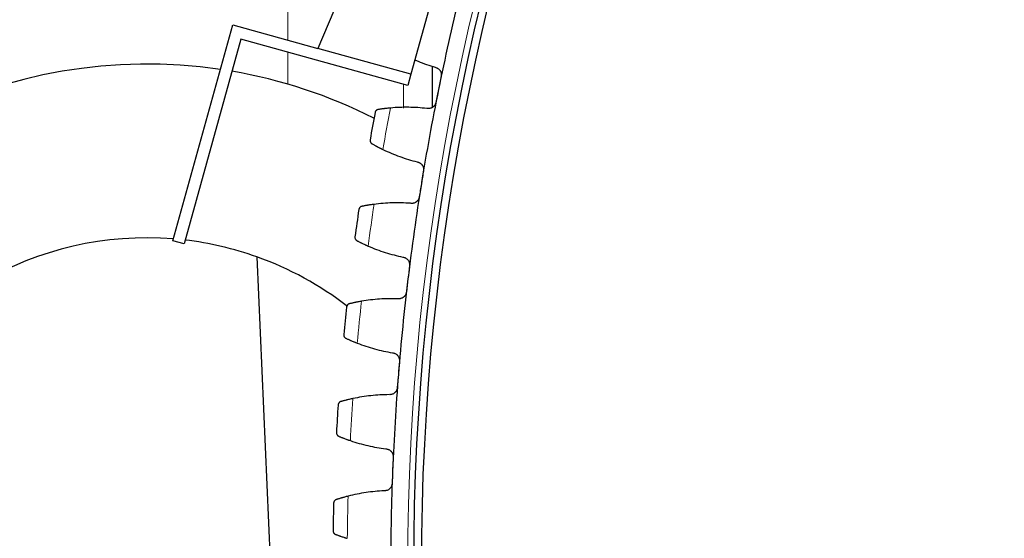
# Model space of a CAD drawing. Header units: inches. Extents: x 0 to 20790, y -12 to 14700.
# Tile 246 of 256: x 9183 to 9438, y 4561 to 4696. Entities that reach past the tile are written whole.
import ezdxf

# ---------------------------------------------------------------- set-up
doc = ezdxf.new("R2010")
doc.units = ezdxf.units.IN
doc.layers.add('1', color=7, linetype='Continuous', true_color=0xffffff)

msp = doc.modelspace()

# ---------------------------------------------------------------- linework, layer by layer
at = {"layer": '1', "color": 2, "linetype": 'Continuous', "lineweight": 25}
for p, q in [((9314.481, 4815.492), (9260.524, 4688.284)), ((9321.226, 4813.621), (9284.615, 4681.603)), ((9222.957, 4638.514), (9238.457, 4694.404)), ((9238.457, 4694.404), (9260.524, 4688.284)), ((9240.546, 4690.712), (9225.848, 4637.712)), ((9283.813, 4678.713), (9240.546, 4690.712)), ((9284.615, 4681.603), (9260.524, 4688.284)), ((9290.218, 4673.067), (9290.218, 4683.702)), ((9284.615, 4681.603), (9283.813, 4678.713)), ((9225.848, 4637.712), (9222.957, 4638.514)), ((9244.729, 4634.324), (9251.599, 4476.981))]:
    msp.add_line(p, q, dxfattribs=at)
at = {"layer": '1', "color": 110, "linetype": 'Continuous', "lineweight": 13}
for p, q in [((9252.782, 4690.432), (9252.782, 4717.257)), ((9252.782, 4679.031), (9252.782, 4687.319)), ((9290.104, 4672.996), (9290.104, 4683.749)), ((9282.667, 4679.031), (9282.667, 4672.834))]:
    msp.add_line(p, q, dxfattribs=at)
msp.add_circle((9900.394, 4554.257), 616.6, dxfattribs=at)
at = {"layer": '1', "color": 2, "linetype": 'Continuous', "lineweight": 25}
for radius in [615, 613]:
    msp.add_circle((9900.394, 4554.257), radius, dxfattribs=at)
for centre, radius, start, end in [((9900.394, 4554.257), 621, 166.242038, 168.535032), ((9216.294, 4554.257), 130, 81.61313, 296.87062), ((9216.294, 4554.257), 130, 63.12938, 80.28563), ((9900.394, 4554.257), 621, 168.535032, 170.828025), ((9900.394, 4554.257), 636, 169.360603, 170.002454), ((9900.394, 4554.257), 621, 170.828025, 173.121019), ((9900.394, 4554.257), 636, 171.653597, 172.295448), ((9216.194, 4554.257), 85, 85.34973, 294.61532), ((9216.194, 4554.257), 85, 70.38468, 83.29733), ((9216.194, 4554.257), 85, 52.3019, 70.38468), ((9900.394, 4554.257), 621, 173.121019, 175.414013), ((9900.394, 4554.257), 636, 173.946591, 174.588441), ((9900.394, 4554.257), 621, 175.414013, 177.707006), ((9900.394, 4554.257), 636, 176.239584, 176.881435), ((9900.394, 4554.257), 621, 177.707006, 180), ((9900.394, 4554.257), 636, 178.532578, 179.174428)]:
    msp.add_arc(centre, radius, start, end, dxfattribs=at)
at = {"layer": '1', "color": 110, "linetype": 'Continuous', "lineweight": 13}
for start, end in [(169.187168, 170.175889), (171.480162, 172.468883), (173.773155, 174.761877), (176.066149, 177.05487), (178.359143, 179.347864)]:
    msp.add_arc((9900.394, 4554.257), 632.294, start, end, dxfattribs=at)
at = {"layer": '1', "color": 2, "linetype": 'Continuous', "lineweight": 25}
for points, knots in [([(9285.619, 4685.331), (9285.9, 4685.21), (9286.908, 4684.786), (9288.666, 4684.12), (9290.166, 4683.637), (9290.923, 4683.414)], [0, 0, 0, 0, 0.1631361, 0.5815681, 1, 1, 1, 1]), ([(9290.923, 4683.414), (9291.049, 4683.387), (9291.171, 4683.349), (9291.347, 4683.274), (9291.405, 4683.247), (9291.489, 4683.201), (9291.517, 4683.185), (9291.573, 4683.151), (9291.6, 4683.134), (9291.733, 4683.044), (9291.832, 4682.962), (9291.969, 4682.825), (9292.012, 4682.778), (9292.074, 4682.702), (9292.095, 4682.676), (9292.133, 4682.624), (9292.152, 4682.597), (9292.243, 4682.462), (9292.304, 4682.348), (9292.367, 4682.197), (9292.379, 4682.166), (9292.401, 4682.104), (9292.412, 4682.073), (9292.441, 4681.978), (9292.457, 4681.914), (9292.495, 4681.721), (9292.508, 4681.591), (9292.508, 4681.424), (9292.507, 4681.391), (9292.504, 4681.324), (9292.502, 4681.291), (9292.492, 4681.192), (9292.482, 4681.126), (9292.468, 4681.06)], [0, 0, 0, 0, 0.125, 0.125, 0.1875, 0.1875, 0.21875, 0.21875, 0.25, 0.25, 0.375, 0.375, 0.4375, 0.4375, 0.46875, 0.46875, 0.5, 0.5, 0.625, 0.625, 0.65625, 0.65625, 0.6875, 0.6875, 0.75, 0.75, 0.875, 0.875, 0.90625, 0.90625, 0.9375, 0.9375, 1, 1, 1, 1]), ([(9291.102, 4674.324), (9291.089, 4674.258), (9291.056, 4674.13), (9290.988, 4673.944), (9290.931, 4673.825), (9290.884, 4673.738), (9290.867, 4673.709), (9290.833, 4673.652), (9290.815, 4673.624), (9290.722, 4673.488), (9290.639, 4673.388), (9290.522, 4673.273), (9290.498, 4673.251), (9290.461, 4673.218), (9290.449, 4673.207), (9290.424, 4673.186), (9290.36, 4673.133), (9290.242, 4673.047), (9290.131, 4672.981), (9290.016, 4672.921), (9289.957, 4672.894), (9289.776, 4672.82), (9289.653, 4672.783), (9289.465, 4672.746), (9289.401, 4672.737), (9289.306, 4672.728), (9289.273, 4672.725), (9289.209, 4672.722), (9289.177, 4672.721), (9289.016, 4672.721), (9288.888, 4672.733), (9288.762, 4672.758)], [0, 0, 0, 0, 0.0625, 0.125, 0.1875, 0.1875, 0.21875, 0.21875, 0.25, 0.25, 0.375, 0.375, 0.40625, 0.40625, 0.421875, 0.421875, 0.4375, 0.5, 0.5625, 0.5625, 0.625, 0.625, 0.75, 0.75, 0.8125, 0.8125, 0.84375, 0.84375, 0.875, 0.875, 1, 1, 1, 1]), ([(9276.154, 4672.482), (9276.094, 4672.473), (9276.037, 4672.458), (9275.93, 4672.421), (9275.88, 4672.399), (9275.786, 4672.348), (9275.742, 4672.319), (9275.661, 4672.257), (9275.623, 4672.222), (9275.554, 4672.15), (9275.522, 4672.112), (9275.466, 4672.032), (9275.441, 4671.991), (9275.398, 4671.906), (9275.379, 4671.862), (9275.356, 4671.794), (9275.346, 4671.76), (9275.336, 4671.72), (9275.332, 4671.7), (9275.33, 4671.691), (9275.329, 4671.685), (9275.328, 4671.682), (9275.328, 4671.679)], [0, 0, 0, 0, 0.125, 0.125, 0.25, 0.25, 0.375, 0.375, 0.5, 0.5, 0.625, 0.625, 0.75, 0.75, 0.875, 0.875, 0.9375, 0.96875, 0.984375, 0.9921875, 0.9921875, 1, 1, 1, 1]), ([(9279.326, 4672.876), (9279.162, 4672.861), (9279, 4672.846), (9278.684, 4672.814), (9278.375, 4672.782), (9278.079, 4672.748), (9277.861, 4672.722), (9277.79, 4672.713), (9277.684, 4672.7), (9277.648, 4672.695), (9277.579, 4672.686), (9277.545, 4672.682), (9277.375, 4672.66), (9277.114, 4672.625), (9276.875, 4672.591), (9276.648, 4672.558), (9276.54, 4672.542), (9276.413, 4672.523), (9276.388, 4672.519), (9276.339, 4672.511), (9276.266, 4672.5), (9276.198, 4672.489), (9276.154, 4672.482)], [0, 0, 0, 0, 0.125, 0.125, 0.25, 0.375, 0.375, 0.4375, 0.4375, 0.46875, 0.46875, 0.5, 0.5, 0.625, 0.75, 0.75, 0.875, 0.875, 0.90625, 0.90625, 0.9375, 1, 1, 1, 1]), ([(9274.052, 4664.67), (9274.051, 4664.668), (9274.051, 4664.667), (9274.051, 4664.664), (9274.05, 4664.663), (9274.05, 4664.658), (9274.048, 4664.649), (9274.045, 4664.629), (9274.04, 4664.588), (9274.038, 4664.552), (9274.035, 4664.481), (9274.037, 4664.434), (9274.053, 4664.292), (9274.077, 4664.198), (9274.135, 4664.061), (9274.158, 4664.016), (9274.198, 4663.95), (9274.213, 4663.928), (9274.244, 4663.886), (9274.261, 4663.865), (9274.314, 4663.803), (9274.353, 4663.764), (9274.441, 4663.691), (9274.489, 4663.658), (9274.541, 4663.627)], [0, 0, 0, 0, 0.0039062, 0.0039062, 0.0078125, 0.0078125, 0.015625, 0.03125, 0.0625, 0.125, 0.125, 0.25, 0.25, 0.5, 0.5, 0.625, 0.625, 0.6875, 0.6875, 0.75, 0.75, 0.875, 0.875, 1, 1, 1, 1]), ([(9274.541, 4663.627), (9274.619, 4663.583), (9274.702, 4663.536), (9274.879, 4663.437), (9275.068, 4663.331), (9275.28, 4663.215), (9275.419, 4663.14), (9275.447, 4663.124), (9275.505, 4663.094), (9275.534, 4663.078), (9275.621, 4663.031), (9275.681, 4662.999), (9275.862, 4662.903), (9275.987, 4662.837), (9276.244, 4662.703), (9276.377, 4662.635), (9276.581, 4662.532), (9276.65, 4662.497), (9276.755, 4662.444), (9276.79, 4662.427), (9276.861, 4662.391), (9276.897, 4662.373), (9277.077, 4662.284), (9277.223, 4662.213), (9277.372, 4662.141)], [0, 0, 0, 0, 0.125, 0.125, 0.25, 0.375, 0.375, 0.40625, 0.40625, 0.4375, 0.4375, 0.5, 0.5, 0.625, 0.625, 0.75, 0.75, 0.8125, 0.8125, 0.84375, 0.84375, 0.875, 0.875, 1, 1, 1, 1]), ([(9286.243, 4658.926), (9286.371, 4658.904), (9286.494, 4658.871), (9286.673, 4658.803), (9286.731, 4658.778), (9286.818, 4658.736), (9286.846, 4658.721), (9286.903, 4658.689), (9286.931, 4658.673), (9287.068, 4658.588), (9287.17, 4658.511), (9287.312, 4658.38), (9287.357, 4658.334), (9287.422, 4658.261), (9287.444, 4658.236), (9287.485, 4658.185), (9287.504, 4658.159), (9287.6, 4658.028), (9287.666, 4657.916), (9287.735, 4657.768), (9287.748, 4657.738), (9287.773, 4657.676), (9287.785, 4657.645), (9287.817, 4657.552), (9287.836, 4657.489), (9287.882, 4657.297), (9287.901, 4657.167), (9287.907, 4657.001), (9287.908, 4656.968), (9287.907, 4656.901), (9287.906, 4656.868), (9287.9, 4656.768), (9287.892, 4656.702), (9287.882, 4656.636)], [0, 0, 0, 0, 0.125, 0.125, 0.1875, 0.1875, 0.21875, 0.21875, 0.25, 0.25, 0.375, 0.375, 0.4375, 0.4375, 0.46875, 0.46875, 0.5, 0.5, 0.625, 0.625, 0.65625, 0.65625, 0.6875, 0.6875, 0.75, 0.75, 0.875, 0.875, 0.90625, 0.90625, 0.9375, 0.9375, 1, 1, 1, 1]), ([(9275.078, 4647.932), (9274.914, 4647.911), (9274.753, 4647.889), (9274.439, 4647.845), (9274.131, 4647.8), (9273.836, 4647.754), (9273.62, 4647.719), (9273.549, 4647.708), (9273.443, 4647.69), (9273.408, 4647.685), (9273.339, 4647.673), (9273.305, 4647.667), (9273.136, 4647.639), (9272.877, 4647.593), (9272.64, 4647.55), (9272.415, 4647.508), (9272.307, 4647.487), (9272.181, 4647.463), (9272.156, 4647.458), (9272.107, 4647.449), (9272.035, 4647.434), (9271.967, 4647.421), (9271.923, 4647.412)], [0, 0, 0, 0, 0.125, 0.125, 0.25, 0.375, 0.375, 0.4375, 0.4375, 0.46875, 0.46875, 0.5, 0.5, 0.625, 0.75, 0.75, 0.875, 0.875, 0.90625, 0.90625, 0.9375, 1, 1, 1, 1]), ([(9286.786, 4649.85), (9286.776, 4649.784), (9286.748, 4649.654), (9286.688, 4649.466), (9286.635, 4649.345), (9286.592, 4649.256), (9286.576, 4649.226), (9286.544, 4649.168), (9286.527, 4649.14), (9286.44, 4649), (9286.36, 4648.896), (9286.248, 4648.777), (9286.225, 4648.754), (9286.19, 4648.719), (9286.178, 4648.708), (9286.154, 4648.686), (9286.093, 4648.631), (9285.978, 4648.54), (9285.869, 4648.47), (9285.757, 4648.405), (9285.7, 4648.375), (9285.522, 4648.295), (9285.4, 4648.253), (9285.213, 4648.209), (9285.15, 4648.197), (9285.055, 4648.183), (9285.023, 4648.18), (9284.958, 4648.174), (9284.926, 4648.172), (9284.766, 4648.165), (9284.638, 4648.172), (9284.51, 4648.192)], [0, 0, 0, 0, 0.0625, 0.125, 0.1875, 0.1875, 0.21875, 0.21875, 0.25, 0.25, 0.375, 0.375, 0.40625, 0.40625, 0.421875, 0.421875, 0.4375, 0.5, 0.5625, 0.5625, 0.625, 0.625, 0.75, 0.75, 0.8125, 0.8125, 0.84375, 0.84375, 0.875, 0.875, 1, 1, 1, 1]), ([(9271.923, 4647.412), (9271.864, 4647.4), (9271.808, 4647.383), (9271.703, 4647.342), (9271.654, 4647.318), (9271.562, 4647.263), (9271.519, 4647.233), (9271.44, 4647.167), (9271.403, 4647.131), (9271.337, 4647.056), (9271.307, 4647.016), (9271.254, 4646.935), (9271.231, 4646.892), (9271.191, 4646.806), (9271.174, 4646.761), (9271.154, 4646.693), (9271.145, 4646.658), (9271.137, 4646.618), (9271.133, 4646.597), (9271.132, 4646.588), (9271.131, 4646.583), (9271.131, 4646.58), (9271.13, 4646.577)], [0, 0, 0, 0, 0.125, 0.125, 0.25, 0.25, 0.375, 0.375, 0.5, 0.5, 0.625, 0.625, 0.75, 0.75, 0.875, 0.875, 0.9375, 0.96875, 0.984375, 0.9921875, 0.9921875, 1, 1, 1, 1]), ([(9270.136, 4639.522), (9270.135, 4639.52), (9270.135, 4639.519), (9270.135, 4639.516), (9270.135, 4639.515), (9270.134, 4639.51), (9270.133, 4639.501), (9270.131, 4639.481), (9270.127, 4639.439), (9270.126, 4639.404), (9270.127, 4639.333), (9270.131, 4639.285), (9270.152, 4639.144), (9270.18, 4639.051), (9270.243, 4638.917), (9270.268, 4638.873), (9270.311, 4638.808), (9270.326, 4638.787), (9270.359, 4638.746), (9270.377, 4638.725), (9270.432, 4638.666), (9270.473, 4638.629), (9270.563, 4638.559), (9270.613, 4638.528), (9270.667, 4638.5)], [0, 0, 0, 0, 0.0039063, 0.0039063, 0.0078125, 0.0078125, 0.015625, 0.03125, 0.0625, 0.125, 0.125, 0.25, 0.25, 0.5, 0.5, 0.625, 0.625, 0.6875, 0.6875, 0.75, 0.75, 0.875, 0.875, 1, 1, 1, 1]), ([(9270.667, 4638.5), (9270.746, 4638.459), (9270.831, 4638.415), (9271.012, 4638.323), (9271.205, 4638.225), (9271.421, 4638.118), (9271.563, 4638.048), (9271.592, 4638.033), (9271.65, 4638.005), (9271.68, 4637.99), (9271.77, 4637.947), (9271.83, 4637.918), (9272.015, 4637.828), (9272.143, 4637.768), (9272.405, 4637.645), (9272.54, 4637.582), (9272.748, 4637.486), (9272.819, 4637.454), (9272.926, 4637.406), (9272.962, 4637.39), (9273.034, 4637.357), (9273.071, 4637.341), (9273.254, 4637.259), (9273.403, 4637.194), (9273.554, 4637.128)], [0, 0, 0, 0, 0.125, 0.125, 0.25, 0.375, 0.375, 0.40625, 0.40625, 0.4375, 0.4375, 0.5, 0.5, 0.625, 0.625, 0.75, 0.75, 0.8125, 0.8125, 0.84375, 0.84375, 0.875, 0.875, 1, 1, 1, 1]), ([(9282.547, 4634.27), (9282.675, 4634.254), (9282.8, 4634.225), (9282.981, 4634.165), (9283.041, 4634.142), (9283.129, 4634.103), (9283.158, 4634.089), (9283.216, 4634.06), (9283.244, 4634.045), (9283.385, 4633.966), (9283.49, 4633.892), (9283.637, 4633.767), (9283.684, 4633.723), (9283.752, 4633.653), (9283.774, 4633.628), (9283.817, 4633.579), (9283.838, 4633.554), (9283.939, 4633.427), (9284.009, 4633.318), (9284.084, 4633.172), (9284.098, 4633.143), (9284.126, 4633.083), (9284.139, 4633.052), (9284.175, 4632.96), (9284.196, 4632.898), (9284.25, 4632.709), (9284.274, 4632.579), (9284.287, 4632.413), (9284.289, 4632.38), (9284.291, 4632.313), (9284.291, 4632.28), (9284.289, 4632.18), (9284.284, 4632.114), (9284.276, 4632.047)], [0, 0, 0, 0, 0.125, 0.125, 0.1875, 0.1875, 0.21875, 0.21875, 0.25, 0.25, 0.375, 0.375, 0.4375, 0.4375, 0.46875, 0.46875, 0.5, 0.5, 0.625, 0.625, 0.65625, 0.65625, 0.6875, 0.6875, 0.75, 0.75, 0.875, 0.875, 0.90625, 0.90625, 0.9375, 0.9375, 1, 1, 1, 1]), ([(9283.453, 4625.223), (9283.445, 4625.157), (9283.422, 4625.026), (9283.37, 4624.836), (9283.322, 4624.713), (9283.282, 4624.622), (9283.268, 4624.592), (9283.238, 4624.532), (9283.222, 4624.503), (9283.141, 4624.36), (9283.066, 4624.253), (9282.958, 4624.13), (9282.936, 4624.105), (9282.902, 4624.07), (9282.891, 4624.058), (9282.867, 4624.035), (9282.809, 4623.977), (9282.698, 4623.882), (9282.592, 4623.808), (9282.483, 4623.738), (9282.426, 4623.706), (9282.252, 4623.618), (9282.132, 4623.572), (9281.947, 4623.52), (9281.884, 4623.506), (9281.79, 4623.489), (9281.758, 4623.484), (9281.694, 4623.475), (9281.662, 4623.472), (9281.501, 4623.459), (9281.373, 4623.461), (9281.245, 4623.475)], [0, 0, 0, 0, 0.0625, 0.125, 0.1875, 0.1875, 0.21875, 0.21875, 0.25, 0.25, 0.375, 0.375, 0.40625, 0.40625, 0.421875, 0.421875, 0.4375, 0.5, 0.5625, 0.5625, 0.625, 0.625, 0.75, 0.75, 0.8125, 0.8125, 0.84375, 0.84375, 0.875, 0.875, 1, 1, 1, 1]), ([(9268.699, 4622.193), (9268.64, 4622.178), (9268.585, 4622.159), (9268.482, 4622.114), (9268.434, 4622.088), (9268.344, 4622.029), (9268.303, 4621.997), (9268.226, 4621.928), (9268.191, 4621.891), (9268.128, 4621.813), (9268.1, 4621.773), (9268.05, 4621.689), (9268.028, 4621.646), (9267.992, 4621.557), (9267.977, 4621.512), (9267.96, 4621.443), (9267.952, 4621.408), (9267.946, 4621.367), (9267.943, 4621.347), (9267.942, 4621.338), (9267.941, 4621.332), (9267.941, 4621.329), (9267.94, 4621.326)], [0, 0, 0, 0, 0.125, 0.125, 0.25, 0.25, 0.375, 0.375, 0.5, 0.5, 0.625, 0.625, 0.75, 0.75, 0.875, 0.875, 0.9375, 0.96875, 0.984375, 0.9921875, 0.9921875, 1, 1, 1, 1]), ([(9271.83, 4622.838), (9271.667, 4622.811), (9271.508, 4622.782), (9271.195, 4622.726), (9270.89, 4622.669), (9270.597, 4622.611), (9270.382, 4622.568), (9270.312, 4622.553), (9270.207, 4622.532), (9270.172, 4622.524), (9270.104, 4622.51), (9270.07, 4622.503), (9269.902, 4622.467), (9269.645, 4622.412), (9269.41, 4622.359), (9269.186, 4622.308), (9269.08, 4622.283), (9268.955, 4622.254), (9268.93, 4622.248), (9268.882, 4622.236), (9268.81, 4622.219), (9268.743, 4622.203), (9268.699, 4622.193)], [0, 0, 0, 0, 0.125, 0.125, 0.25, 0.375, 0.375, 0.4375, 0.4375, 0.46875, 0.46875, 0.5, 0.5, 0.625, 0.75, 0.75, 0.875, 0.875, 0.90625, 0.90625, 0.9375, 1, 1, 1, 1]), ([(9267.229, 4614.237), (9267.229, 4614.236), (9267.229, 4614.234), (9267.228, 4614.231), (9267.228, 4614.23), (9267.228, 4614.225), (9267.227, 4614.216), (9267.226, 4614.196), (9267.224, 4614.154), (9267.224, 4614.119), (9267.228, 4614.048), (9267.233, 4614.001), (9267.26, 4613.861), (9267.292, 4613.769), (9267.36, 4613.637), (9267.387, 4613.594), (9267.433, 4613.531), (9267.449, 4613.511), (9267.483, 4613.471), (9267.502, 4613.451), (9267.559, 4613.394), (9267.602, 4613.358), (9267.695, 4613.293), (9267.745, 4613.263), (9267.8, 4613.237)], [0, 0, 0, 0, 0.0039063, 0.0039063, 0.0078125, 0.0078125, 0.015625, 0.03125, 0.0625, 0.125, 0.125, 0.25, 0.25, 0.5, 0.5, 0.625, 0.625, 0.6875, 0.6875, 0.75, 0.75, 0.875, 0.875, 1, 1, 1, 1]), ([(9267.8, 4613.237), (9267.881, 4613.199), (9267.968, 4613.159), (9268.153, 4613.074), (9268.349, 4612.984), (9268.569, 4612.885), (9268.714, 4612.821), (9268.744, 4612.808), (9268.803, 4612.782), (9268.833, 4612.769), (9268.925, 4612.729), (9268.986, 4612.702), (9269.175, 4612.62), (9269.305, 4612.565), (9269.572, 4612.452), (9269.709, 4612.395), (9269.921, 4612.308), (9269.992, 4612.279), (9270.101, 4612.235), (9270.138, 4612.22), (9270.212, 4612.19), (9270.249, 4612.175), (9270.435, 4612.101), (9270.586, 4612.042), (9270.741, 4611.982)], [0, 0, 0, 0, 0.125, 0.125, 0.25, 0.375, 0.375, 0.40625, 0.40625, 0.4375, 0.4375, 0.5, 0.5, 0.625, 0.625, 0.75, 0.75, 0.8125, 0.8125, 0.84375, 0.84375, 0.875, 0.875, 1, 1, 1, 1]), ([(9279.841, 4609.486), (9279.969, 4609.475), (9280.095, 4609.451), (9280.279, 4609.398), (9280.339, 4609.378), (9280.429, 4609.342), (9280.458, 4609.33), (9280.517, 4609.303), (9280.546, 4609.289), (9280.69, 4609.216), (9280.798, 4609.147), (9280.95, 4609.027), (9280.999, 4608.985), (9281.069, 4608.917), (9281.092, 4608.894), (9281.137, 4608.847), (9281.159, 4608.823), (9281.265, 4608.699), (9281.34, 4608.593), (9281.42, 4608.451), (9281.436, 4608.422), (9281.465, 4608.363), (9281.479, 4608.333), (9281.519, 4608.242), (9281.543, 4608.181), (9281.604, 4607.994), (9281.633, 4607.866), (9281.653, 4607.701), (9281.656, 4607.667), (9281.661, 4607.601), (9281.662, 4607.568), (9281.664, 4607.468), (9281.662, 4607.401), (9281.657, 4607.334)], [0, 0, 0, 0, 0.125, 0.125, 0.1875, 0.1875, 0.21875, 0.21875, 0.25, 0.25, 0.375, 0.375, 0.4375, 0.4375, 0.46875, 0.46875, 0.5, 0.5, 0.625, 0.625, 0.65625, 0.65625, 0.6875, 0.6875, 0.75, 0.75, 0.875, 0.875, 0.90625, 0.90625, 0.9375, 0.9375, 1, 1, 1, 1]), ([(9281.108, 4600.483), (9281.102, 4600.416), (9281.085, 4600.285), (9281.04, 4600.092), (9280.998, 4599.967), (9280.961, 4599.875), (9280.948, 4599.844), (9280.92, 4599.784), (9280.906, 4599.754), (9280.83, 4599.608), (9280.759, 4599.498), (9280.657, 4599.37), (9280.636, 4599.345), (9280.603, 4599.308), (9280.592, 4599.296), (9280.57, 4599.272), (9280.514, 4599.212), (9280.406, 4599.112), (9280.304, 4599.034), (9280.197, 4598.96), (9280.142, 4598.926), (9279.971, 4598.831), (9279.853, 4598.78), (9279.671, 4598.721), (9279.609, 4598.704), (9279.515, 4598.683), (9279.483, 4598.677), (9279.42, 4598.666), (9279.388, 4598.661), (9279.228, 4598.642), (9279.1, 4598.639), (9278.971, 4598.648)], [0, 0, 0, 0, 0.0625, 0.125, 0.1875, 0.1875, 0.21875, 0.21875, 0.25, 0.25, 0.375, 0.375, 0.40625, 0.40625, 0.421875, 0.421875, 0.4375, 0.5, 0.5625, 0.5625, 0.625, 0.625, 0.75, 0.75, 0.8125, 0.8125, 0.84375, 0.84375, 0.875, 0.875, 1, 1, 1, 1]), ([(9266.487, 4596.864), (9266.429, 4596.848), (9266.374, 4596.826), (9266.273, 4596.777), (9266.226, 4596.749), (9266.139, 4596.687), (9266.098, 4596.653), (9266.025, 4596.581), (9265.991, 4596.543), (9265.931, 4596.462), (9265.905, 4596.421), (9265.858, 4596.335), (9265.839, 4596.291), (9265.806, 4596.201), (9265.793, 4596.155), (9265.778, 4596.086), (9265.772, 4596.051), (9265.767, 4596.01), (9265.765, 4595.989), (9265.764, 4595.98), (9265.764, 4595.974), (9265.764, 4595.971), (9265.763, 4595.968)], [0, 0, 0, 0, 0.125, 0.125, 0.25, 0.25, 0.375, 0.375, 0.5, 0.5, 0.625, 0.625, 0.75, 0.75, 0.875, 0.875, 0.9375, 0.96875, 0.984375, 0.9921875, 0.9921875, 1, 1, 1, 1]), ([(9269.59, 4597.635), (9269.428, 4597.601), (9269.27, 4597.566), (9268.96, 4597.497), (9268.657, 4597.428), (9268.366, 4597.358), (9268.154, 4597.306), (9268.084, 4597.289), (9267.98, 4597.263), (9267.946, 4597.255), (9267.878, 4597.238), (9267.844, 4597.229), (9267.678, 4597.187), (9267.423, 4597.121), (9267.191, 4597.059), (9266.969, 4596.999), (9266.864, 4596.97), (9266.74, 4596.936), (9266.715, 4596.929), (9266.667, 4596.915), (9266.597, 4596.895), (9266.53, 4596.877), (9266.487, 4596.864)], [0, 0, 0, 0, 0.125, 0.125, 0.25, 0.375, 0.375, 0.4375, 0.4375, 0.46875, 0.46875, 0.5, 0.5, 0.625, 0.75, 0.75, 0.875, 0.875, 0.90625, 0.90625, 0.9375, 1, 1, 1, 1]), ([(9265.336, 4588.856), (9265.336, 4588.855), (9265.336, 4588.853), (9265.336, 4588.851), (9265.336, 4588.849), (9265.335, 4588.845), (9265.335, 4588.836), (9265.334, 4588.815), (9265.334, 4588.773), (9265.336, 4588.738), (9265.343, 4588.667), (9265.35, 4588.62), (9265.383, 4588.481), (9265.418, 4588.391), (9265.492, 4588.262), (9265.52, 4588.22), (9265.568, 4588.159), (9265.585, 4588.139), (9265.621, 4588.101), (9265.64, 4588.082), (9265.7, 4588.027), (9265.744, 4587.993), (9265.839, 4587.931), (9265.891, 4587.904), (9265.947, 4587.88)], [0, 0, 0, 0, 0.0039063, 0.0039063, 0.0078125, 0.0078125, 0.015625, 0.03125, 0.0625, 0.125, 0.125, 0.25, 0.25, 0.5, 0.5, 0.625, 0.625, 0.6875, 0.6875, 0.75, 0.75, 0.875, 0.875, 1, 1, 1, 1]), ([(9265.947, 4587.88), (9266.029, 4587.846), (9266.117, 4587.809), (9266.306, 4587.731), (9266.506, 4587.649), (9266.73, 4587.559), (9266.877, 4587.501), (9266.907, 4587.489), (9266.967, 4587.466), (9266.998, 4587.453), (9267.091, 4587.417), (9267.154, 4587.393), (9267.345, 4587.319), (9267.477, 4587.269), (9267.748, 4587.167), (9267.888, 4587.115), (9268.103, 4587.037), (9268.176, 4587.01), (9268.286, 4586.97), (9268.324, 4586.957), (9268.398, 4586.931), (9268.436, 4586.917), (9268.625, 4586.85), (9268.779, 4586.797), (9268.935, 4586.744)], [0, 0, 0, 0, 0.125, 0.125, 0.25, 0.375, 0.375, 0.40625, 0.40625, 0.4375, 0.4375, 0.5, 0.5, 0.625, 0.625, 0.75, 0.75, 0.8125, 0.8125, 0.84375, 0.84375, 0.875, 0.875, 1, 1, 1, 1]), ([(9278.128, 4584.614), (9278.257, 4584.608), (9278.383, 4584.589), (9278.569, 4584.544), (9278.63, 4584.526), (9278.721, 4584.494), (9278.751, 4584.482), (9278.811, 4584.458), (9278.841, 4584.445), (9278.987, 4584.378), (9279.098, 4584.313), (9279.254, 4584.2), (9279.305, 4584.159), (9279.378, 4584.095), (9279.402, 4584.072), (9279.449, 4584.027), (9279.472, 4584.004), (9279.582, 4583.885), (9279.661, 4583.782), (9279.747, 4583.643), (9279.764, 4583.614), (9279.796, 4583.557), (9279.811, 4583.527), (9279.855, 4583.438), (9279.881, 4583.378), (9279.95, 4583.194), (9279.984, 4583.067), (9280.01, 4582.902), (9280.015, 4582.869), (9280.022, 4582.803), (9280.025, 4582.77), (9280.031, 4582.67), (9280.032, 4582.603), (9280.029, 4582.536)], [0, 0, 0, 0, 0.125, 0.125, 0.1875, 0.1875, 0.21875, 0.21875, 0.25, 0.25, 0.375, 0.375, 0.4375, 0.4375, 0.46875, 0.46875, 0.5, 0.5, 0.625, 0.625, 0.65625, 0.65625, 0.6875, 0.6875, 0.75, 0.75, 0.875, 0.875, 0.90625, 0.90625, 0.9375, 0.9375, 1, 1, 1, 1]), ([(9279.754, 4575.668), (9279.751, 4575.602), (9279.739, 4575.47), (9279.702, 4575.276), (9279.665, 4575.149), (9279.632, 4575.055), (9279.62, 4575.024), (9279.595, 4574.963), (9279.582, 4574.932), (9279.512, 4574.783), (9279.445, 4574.671), (9279.348, 4574.539), (9279.328, 4574.513), (9279.297, 4574.474), (9279.287, 4574.462), (9279.265, 4574.437), (9279.211, 4574.375), (9279.108, 4574.271), (9279.009, 4574.189), (9278.905, 4574.111), (9278.852, 4574.074), (9278.685, 4573.973), (9278.569, 4573.917), (9278.389, 4573.85), (9278.328, 4573.831), (9278.235, 4573.806), (9278.203, 4573.799), (9278.14, 4573.786), (9278.108, 4573.78), (9277.95, 4573.754), (9277.822, 4573.745), (9277.693, 4573.749)], [0, 0, 0, 0, 0.0625, 0.125, 0.1875, 0.1875, 0.21875, 0.21875, 0.25, 0.25, 0.375, 0.375, 0.40625, 0.40625, 0.421875, 0.421875, 0.4375, 0.5, 0.5625, 0.5625, 0.625, 0.625, 0.75, 0.75, 0.8125, 0.8125, 0.84375, 0.84375, 0.875, 0.875, 1, 1, 1, 1]), ([(9265.29, 4571.468), (9265.232, 4571.449), (9265.179, 4571.425), (9265.079, 4571.372), (9265.033, 4571.342), (9264.949, 4571.277), (9264.91, 4571.241), (9264.839, 4571.166), (9264.807, 4571.127), (9264.75, 4571.044), (9264.726, 4571.001), (9264.683, 4570.914), (9264.665, 4570.869), (9264.636, 4570.778), (9264.624, 4570.732), (9264.612, 4570.662), (9264.608, 4570.626), (9264.605, 4570.585), (9264.603, 4570.564), (9264.603, 4570.555), (9264.603, 4570.549), (9264.603, 4570.546), (9264.603, 4570.544)], [0, 0, 0, 0, 0.125, 0.125, 0.25, 0.25, 0.375, 0.375, 0.5, 0.5, 0.625, 0.625, 0.75, 0.75, 0.875, 0.875, 0.9375, 0.96875, 0.984375, 0.9921875, 0.9921875, 1, 1, 1, 1]), ([(9268.359, 4572.362), (9268.199, 4572.321), (9268.042, 4572.28), (9267.735, 4572.199), (9267.435, 4572.117), (9267.148, 4572.037), (9266.938, 4571.976), (9266.868, 4571.956), (9266.766, 4571.926), (9266.732, 4571.916), (9266.665, 4571.897), (9266.631, 4571.887), (9266.467, 4571.838), (9266.215, 4571.762), (9265.985, 4571.691), (9265.766, 4571.622), (9265.662, 4571.589), (9265.54, 4571.549), (9265.515, 4571.541), (9265.468, 4571.526), (9265.398, 4571.503), (9265.332, 4571.482), (9265.29, 4571.468)], [0, 0, 0, 0, 0.125, 0.125, 0.25, 0.375, 0.375, 0.4375, 0.4375, 0.46875, 0.46875, 0.5, 0.5, 0.625, 0.75, 0.75, 0.875, 0.875, 0.90625, 0.90625, 0.9375, 1, 1, 1, 1]), ([(9264.46, 4563.42), (9264.46, 4563.419), (9264.46, 4563.417), (9264.46, 4563.414), (9264.46, 4563.413), (9264.46, 4563.408), (9264.46, 4563.4), (9264.46, 4563.379), (9264.462, 4563.337), (9264.465, 4563.302), (9264.474, 4563.231), (9264.484, 4563.185), (9264.522, 4563.047), (9264.56, 4562.958), (9264.639, 4562.832), (9264.669, 4562.792), (9264.72, 4562.733), (9264.738, 4562.714), (9264.775, 4562.677), (9264.795, 4562.659), (9264.857, 4562.606), (9264.902, 4562.574), (9265, 4562.516), (9265.053, 4562.491), (9265.11, 4562.469)], [0, 0, 0, 0, 0.0039063, 0.0039063, 0.0078125, 0.0078125, 0.015625, 0.03125, 0.0625, 0.125, 0.125, 0.25, 0.25, 0.5, 0.5, 0.625, 0.625, 0.6875, 0.6875, 0.75, 0.75, 0.875, 0.875, 1, 1, 1, 1]), ([(9265.11, 4562.469), (9265.193, 4562.438), (9265.283, 4562.405), (9265.474, 4562.335), (9265.677, 4562.261), (9265.905, 4562.18), (9266.054, 4562.128), (9266.084, 4562.117), (9266.146, 4562.096), (9266.177, 4562.085), (9266.271, 4562.052), (9266.335, 4562.031), (9266.529, 4561.964), (9266.663, 4561.919), (9266.938, 4561.828), (9267.08, 4561.782), (9267.298, 4561.713), (9267.372, 4561.689), (9267.484, 4561.654), (9267.521, 4561.642), (9267.597, 4561.618), (9267.635, 4561.607), (9267.827, 4561.547), (9267.983, 4561.5), (9268.141, 4561.453)], [0, 0, 0, 0, 0.125, 0.125, 0.25, 0.375, 0.375, 0.40625, 0.40625, 0.4375, 0.4375, 0.5, 0.5, 0.625, 0.625, 0.75, 0.75, 0.8125, 0.8125, 0.84375, 0.84375, 0.875, 0.875, 1, 1, 1, 1])]:
    msp.add_open_spline(points, degree=3, knots=knots, dxfattribs=at)
for points in [[(9292.468, 4681.06), (9292.241, 4679.937), (9292.013, 4678.815), (9291.785, 4677.692)], [(9291.785, 4677.692), (9291.558, 4676.569), (9291.33, 4675.446), (9291.102, 4674.324)], [(9288.762, 4672.758), (9287.977, 4672.848), (9286.408, 4672.987), (9284.05, 4673.076), (9281.69, 4673.046), (9280.114, 4672.946), (9279.326, 4672.876)], [(9277.372, 4662.141), (9278.085, 4661.798), (9279.524, 4661.149), (9281.722, 4660.289), (9283.96, 4659.541), (9285.478, 4659.118), (9286.243, 4658.926)], [(9287.882, 4656.636), (9287.699, 4655.505), (9287.517, 4654.374), (9287.334, 4653.243)], [(9287.334, 4653.243), (9287.151, 4652.112), (9286.969, 4650.981), (9286.786, 4649.85)], [(9284.51, 4648.192), (9283.723, 4648.25), (9282.149, 4648.326), (9279.79, 4648.321), (9277.433, 4648.197), (9275.862, 4648.034), (9275.078, 4647.932)], [(9273.554, 4637.128), (9274.28, 4636.813), (9275.744, 4636.222), (9277.975, 4635.451), (9280.241, 4634.794), (9281.775, 4634.432), (9282.547, 4634.27)], [(9284.276, 4632.047), (9284.139, 4630.91), (9284.002, 4629.773), (9283.864, 4628.635)], [(9283.864, 4628.635), (9283.727, 4627.498), (9283.59, 4626.361), (9283.453, 4625.223)], [(9281.245, 4623.475), (9280.456, 4623.502), (9278.88, 4623.515), (9276.523, 4623.416), (9274.173, 4623.197), (9272.61, 4622.972), (9271.83, 4622.838)], [(9270.741, 4611.982), (9271.479, 4611.696), (9272.965, 4611.165), (9275.225, 4610.483), (9277.515, 4609.917), (9279.062, 4609.617), (9279.841, 4609.486)], [(9281.657, 4607.334), (9281.565, 4606.192), (9281.474, 4605.051), (9281.382, 4603.909)], [(9281.382, 4603.909), (9281.291, 4602.767), (9281.199, 4601.625), (9281.108, 4600.483)], [(9278.971, 4598.648), (9278.182, 4598.643), (9276.607, 4598.593), (9274.256, 4598.4), (9271.916, 4598.087), (9270.364, 4597.799), (9269.59, 4597.635)], [(9268.935, 4586.744), (9269.684, 4586.488), (9271.19, 4586.016), (9273.476, 4585.425), (9275.787, 4584.951), (9277.345, 4584.713), (9278.128, 4584.614)], [(9280.029, 4582.536), (9279.983, 4581.392), (9279.937, 4580.247), (9279.891, 4579.102)], [(9279.891, 4579.102), (9279.846, 4577.958), (9279.8, 4576.813), (9279.754, 4575.668)], [(9277.693, 4573.749), (9276.904, 4573.713), (9275.332, 4573.6), (9272.991, 4573.313), (9270.666, 4572.907), (9269.126, 4572.557), (9268.359, 4572.362)]]:
    msp.add_open_spline(points, degree=3, dxfattribs=at)

doc.saveas('drawing.dxf')
